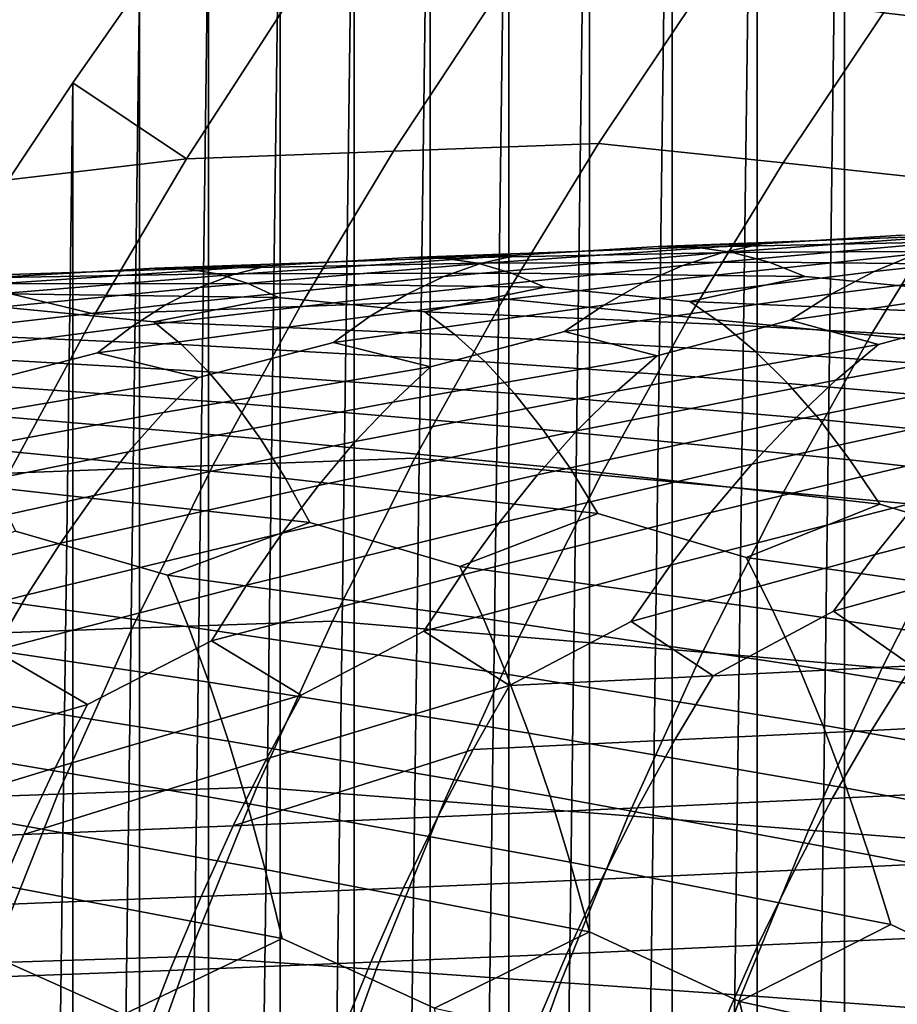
# Model space of a CAD drawing. Header units: metres. Extents: x -166 to 33, y -71 to 34.
# Tile 161 of 256: x -20.56 to -15.98, y 8.16 to 13.3. Entities that reach past the tile are written whole.
import ezdxf

# ---------------------------------------------------------------- set-up
doc = ezdxf.new("R2010")
doc.units = ezdxf.units.M
doc.layers.add('solid_12208131', color=7, linetype='CONTINUOUS')

msp = doc.modelspace()

# ---------------------------------------------------------------- linework, layer by layer
at = {"layer": 'solid_12208131'}
for points in [[(-16.252983, -17.517954, -0.2), (-15.786295, 17.914061, -0.2), (-15.308146, 18.299227, -0.2), (-15.786295, -17.914061, -0.2)], [(-16.252983, -17.517954, -0.2), (-16.252985, 17.517954, -0.2), (-15.786295, 17.914061, -0.2)], [(-16.708218, -17.110907, -0.2), (-16.708218, 17.110907, -0.2), (-16.252985, 17.517954, -0.2)], [(-16.252983, -17.517954, -0.2), (-16.708218, -17.110907, -0.2), (-16.252985, 17.517954, -0.2)], [(-17.152037, -16.6929, -0.2), (-17.152039, 16.6929, -0.2), (-16.708218, 17.110907, -0.2)], [(-16.708218, -17.110907, -0.2), (-17.152037, -16.6929, -0.2), (-16.708218, 17.110907, -0.2)], [(-17.584381, -16.264038, -0.2), (-17.584381, 16.264038, -0.2), (-17.152039, 16.6929, -0.2)], [(-17.152037, -16.6929, -0.2), (-17.584381, -16.264038, -0.2), (-17.152039, 16.6929, -0.2)], [(-18.005161, -15.824446, -0.2), (-18.005161, 15.824446, -0.2), (-17.584381, 16.264038, -0.2)], [(-17.584381, -16.264038, -0.2), (-18.005161, -15.824446, -0.2), (-17.584381, 16.264038, -0.2)], [(-18.414417, -15.374166, -0.2), (-18.414417, 15.374166, -0.2), (-18.005161, 15.824446, -0.2)], [(-18.005161, -15.824446, -0.2), (-18.414417, -15.374166, -0.2), (-18.005161, 15.824446, -0.2)], [(-18.81221, -14.913168, -0.2), (-18.81221, 14.913168, -0.2), (-18.414417, 15.374166, -0.2)], [(-18.414417, -15.374166, -0.2), (-18.81221, -14.913168, -0.2), (-18.414417, 15.374166, -0.2)], [(-19.198009, -14.442062, -0.2), (-19.198009, 14.442062, -0.2), (-18.81221, 14.913168, -0.2)], [(-18.81221, -14.913168, -0.2), (-19.198009, -14.442062, -0.2), (-18.81221, 14.913168, -0.2)], [(-19.571693, -13.961003, -0.2), (-19.571693, 13.961003, -0.2), (-19.198009, 14.442062, -0.2)], [(-19.198009, -14.442062, -0.2), (-19.571693, -13.961003, -0.2), (-19.198009, 14.442062, -0.2)], [(-15.105886, 13.229191, 18.396227), (-14.554609, 13.983837, 18.285257), (-15.493786, 14.097508, 14.399), (-16.049122, 13.336728, 14.512953)], [(-19.932634, -13.470787, -0.2), (-19.932634, 13.470787, -0.2), (-19.571693, 13.961003, -0.2)], [(-19.571693, -13.961003, -0.2), (-19.932634, -13.470787, -0.2), (-19.571693, 13.961003, -0.2)], [(-19.686092, 12.574241, 2.954358), (-19.174671, 13.364675, 2.845755), (-19.932634, 13.470787, -0.2), (-20.280628, 12.971741, -0.2)], [(-20.280628, -12.971741, -0.2), (-20.280628, 12.971741, -0.2), (-19.932634, 13.470787, -0.2)], [(-19.932634, -13.470787, -0.2), (-20.280628, -12.971741, -0.2), (-19.932634, 13.470787, -0.2)], [(-17.008926, 13.444827, 10.620031), (-18.085903, 13.405261, 6.738358), (-18.605642, 12.615083, 6.847886), (-17.537111, 12.655036, 10.730077)], [(-16.573389, 12.553286, 14.62053), (-16.049122, 13.336728, 14.512953), (-17.008926, 13.444827, 10.620031), (-17.537111, 12.655036, 10.730077)], [(-18.085903, 13.405261, 6.738358), (-19.174671, 13.364675, 2.845755), (-19.686092, 12.574241, 2.954358), (-18.605642, 12.615083, 6.847886)], [(-15.626321, 12.452065, 18.500988), (-15.105886, 13.229191, 18.396227), (-16.049122, 13.336728, 14.512953), (-16.573389, 12.553286, 14.62053)], [(-19.686092, 12.574241, 2.954358), (-20.280628, 12.971741, -0.2), (-20.615294, 12.464385, -0.2)], [(-20.615294, -12.464385, -0.2), (-20.615294, 12.464385, -0.2), (-20.280628, 12.971741, -0.2)], [(-20.280628, -12.971741, -0.2), (-20.615294, -12.464385, -0.2), (-20.280628, 12.971741, -0.2)], [(-17.537111, 12.655036, 10.730077), (-18.605642, 12.615083, 6.847886), (-19.093596, 11.804031, 6.950714), (-18.033102, 11.843767, 10.833414)], [(-17.065697, 11.74854, 14.72155), (-16.573389, 12.553286, 14.62053), (-17.537111, 12.655036, 10.730077), (-18.033102, 11.843767, 10.833414)], [(-18.605642, 12.615083, 6.847886), (-19.686092, 12.574241, 2.954358), (-20.166136, 11.763526, 3.056298), (-19.093596, 11.804031, 6.950714)], [(-20.166136, 11.763526, 3.056298), (-19.686092, 12.574241, 2.954358), (-20.615294, 12.464385, -0.2), (-20.936022, 11.94983, -0.2)], [(-16.11503, 11.653808, 18.599365), (-15.626321, 12.452065, 18.500988), (-16.573389, 12.553286, 14.62053), (-17.065697, 11.74854, 14.72155)], [(-15.183354, 11.55928, 22.467661), (-14.698178, 12.351063, 22.372248), (-15.626321, 12.452065, 18.500988), (-16.11503, 11.653808, 18.599365)], [(-15.436565, 12.191671, 235.8125), (-15.656735, 12.147006, 235.40065), (-17.096546, 12.018438, 236.105743), (-16.890123, 12.086606, 236.519836)], [(-15.95464, 12.176531, 236.89325), (-15.436565, 12.191671, 235.8125), (-16.890123, 12.086606, 236.519836), (-16.684271, 12.131081, 236.936554)], [(-14.451765, 12.209015, 234.24649), (-14.686249, 12.140201, 233.842331), (-16.097925, 11.98641, 234.585571), (-15.877347, 12.078526, 234.991409)], [(-16.684271, 12.131081, 236.936554), (-16.890123, 12.086606, 236.519836), (-18.343784, 11.960092, 237.183823), (-18.151875, 12.027974, 237.602539)], [(-17.225468, 12.117291, 237.993668), (-16.684271, 12.131081, 236.936554), (-18.151875, 12.027974, 237.602539), (-17.960672, 12.072281, 238.023911)], [(-15.656735, 12.147006, 235.40065), (-15.877347, 12.078526, 234.991409), (-17.303095, 11.926751, 235.695068), (-17.096546, 12.018438, 236.105743)], [(-15.744973, 12.173089, 237.310669), (-15.95464, 12.176531, 236.89325), (-16.684271, 12.131081, 236.936554), (-17.225468, 12.117291, 237.993668)], [(-15.537061, 12.145587, 237.728287), (-15.744973, 12.173089, 237.310669), (-17.225468, 12.117291, 237.993668), (-17.030396, 12.113909, 238.415817)], [(-15.331339, 12.094253, 238.145309), (-15.537061, 12.145587, 237.728287), (-17.030396, 12.113909, 238.415817), (-16.837126, 12.086584, 238.83815)], [(-14.686249, 12.140201, 233.842331), (-14.920546, 12.047627, 233.441513), (-16.31798, 11.870832, 234.183868), (-16.097925, 11.98641, 234.585571)], [(-16.890123, 12.086606, 236.519836), (-17.096546, 12.018438, 236.105743), (-18.535982, 11.868807, 236.768555), (-18.343784, 11.960092, 237.183823)], [(-17.030396, 12.113909, 238.415817), (-17.225468, 12.117291, 237.993668), (-17.960672, 12.072281, 238.023911), (-18.524931, 12.059929, 239.056747)], [(-16.837126, 12.086584, 238.83815), (-17.030396, 12.113909, 238.415817), (-18.524931, 12.059929, 239.056747), (-18.344805, 12.056622, 239.483398)], [(-16.646072, 12.035543, 239.259872), (-16.837126, 12.086584, 238.83815), (-18.344805, 12.056622, 239.483398), (-18.16654, 12.029486, 239.910202)], [(-15.877347, 12.078526, 234.991409), (-16.097925, 11.98641, 234.585571), (-17.5093, 11.811723, 235.288589), (-17.303095, 11.926751, 235.695068)], [(-15.127903, 12.01934, 238.560684), (-15.331339, 12.094253, 238.145309), (-16.837126, 12.086584, 238.83815), (-16.646072, 12.035543, 239.259872)], [(-18.344805, 12.056622, 239.483398), (-18.524931, 12.059929, 239.056747), (-19.265703, 12.015429, 239.073029), (-19.852991, 12.004601, 240.081009)], [(-18.16654, 12.029486, 239.910202), (-18.344805, 12.056622, 239.483398), (-19.852991, 12.004601, 240.081009), (-19.688198, 12.001384, 240.511887)], [(-18.151875, 12.027974, 237.602539), (-18.343784, 11.960092, 237.183823), (-19.79645, 11.812729, 237.804504), (-19.618944, 11.903644, 238.224152)], [(-17.990517, 11.978746, 240.336395), (-18.16654, 12.029486, 239.910202), (-19.688198, 12.001384, 240.511887), (-19.525328, 11.974449, 240.942947)], [(-17.960672, 12.072281, 238.023911), (-18.151875, 12.027974, 237.602539), (-19.618944, 11.903644, 238.224152), (-19.441896, 11.971268, 238.647263)], [(-18.524931, 12.059929, 239.056747), (-17.960672, 12.072281, 238.023911), (-19.441896, 11.971268, 238.647263), (-19.265703, 12.015429, 239.073029)], [(-16.457287, 11.961039, 239.679916), (-16.646072, 12.035543, 239.259872), (-18.16654, 12.029486, 239.910202), (-17.990517, 11.978746, 240.336395)], [(-15.70755, 11.887152, 239.633865), (-15.127903, 12.01934, 238.560684), (-16.646072, 12.035543, 239.259872), (-16.457287, 11.961039, 239.679916)], [(-14.920546, 12.047627, 233.441513), (-15.154142, 11.931471, 233.0448), (-16.537004, 11.731972, 233.787094), (-16.31798, 11.870832, 234.183868)], [(-19.688198, 12.001384, 240.511887), (-19.852991, 12.004601, 240.081009), (-20.599283, 11.960685, 240.082413), (-21.209612, 11.951462, 241.064926)], [(-19.525328, 11.974449, 240.942947), (-19.688198, 12.001384, 240.511887), (-21.209612, 11.951462, 241.064926), (-21.060562, 11.948353, 241.499817)], [(-19.364733, 11.924021, 241.373367), (-19.525328, 11.974449, 240.942947), (-21.060562, 11.948353, 241.499817), (-20.913498, 11.921632, 241.93486)], [(-19.265703, 12.015429, 239.073029), (-19.441896, 11.971268, 238.647263), (-20.921879, 11.849249, 239.22522), (-20.760077, 11.916644, 239.652481)], [(-19.852991, 12.004601, 240.081009), (-19.265703, 12.015429, 239.073029), (-20.760077, 11.916644, 239.652481), (-20.599283, 11.960685, 240.082413)], [(-17.816748, 11.904655, 240.76088), (-17.990517, 11.978746, 240.336395), (-19.525328, 11.974449, 240.942947), (-19.364733, 11.924021, 241.373367)], [(-17.096546, 12.018438, 236.105743), (-17.303095, 11.926751, 235.695068), (-18.728025, 11.754295, 236.357513), (-18.535982, 11.868807, 236.768555)], [(-17.060463, 11.83083, 240.728546), (-16.457287, 11.961039, 239.679916), (-17.990517, 11.978746, 240.336395), (-17.816748, 11.904655, 240.76088)], [(-16.097925, 11.98641, 234.585571), (-16.31798, 11.870832, 234.183868), (-17.714684, 11.673529, 234.887085), (-17.5093, 11.811723, 235.288589)], [(-20.613958, 10.93382, 3.151396), (-20.166136, 11.763526, 3.056298), (-20.936022, 11.94983, -0.2), (-21.242388, 11.42879, -0.2)], [(-19.441896, 11.971268, 238.647263), (-19.618944, 11.903644, 238.224152), (-21.084318, 11.758674, 238.801453), (-20.921879, 11.849249, 239.22522)], [(-19.206387, 11.850345, 241.802063), (-19.364733, 11.924021, 241.373367), (-20.913498, 11.921632, 241.93486), (-20.76874, 11.871521, 242.369232)], [(-18.343784, 11.960092, 237.183823), (-18.535982, 11.868807, 236.768555), (-19.973997, 11.698701, 237.389145), (-19.79645, 11.812729, 237.804504)], [(-18.44351, 11.776487, 241.784332), (-17.816748, 11.904655, 240.76088), (-19.364733, 11.924021, 241.373367), (-19.206387, 11.850345, 241.802063)], [(-17.303095, 11.926751, 235.695068), (-17.5093, 11.811723, 235.288589), (-18.919458, 11.616734, 235.951492), (-18.728025, 11.754295, 236.357513)], [(-15.518513, 11.766153, 240.046432), (-15.70755, 11.887152, 239.633865), (-16.457287, 11.961039, 239.679916), (-17.060463, 11.83083, 240.728546)], [(-15.154142, 11.931471, 233.0448), (-15.386506, 11.791912, 232.652954), (-16.074759, 11.605004, 232.728333), (-16.537004, 11.731972, 233.787094)], [(-19.618944, 11.903644, 238.224152), (-19.79645, 11.812729, 237.804504), (-21.247005, 11.645094, 238.381989), (-21.084318, 11.758674, 238.801453)], [(-16.886084, 11.710457, 241.145538), (-17.060463, 11.83083, 240.728546), (-17.816748, 11.904655, 240.76088), (-18.44351, 11.776487, 241.784332)], [(-19.856796, 11.72428, 242.799713), (-19.206387, 11.850345, 241.802063), (-20.76874, 11.871521, 242.369232), (-20.626213, 11.798265, 242.801865)], [(-18.535982, 11.868807, 236.768555), (-18.728025, 11.754295, 236.357513), (-20.151157, 11.561735, 236.978836), (-19.973997, 11.698701, 237.389145)], [(-18.284178, 11.656738, 242.205521), (-18.44351, 11.776487, 241.784332), (-19.206387, 11.850345, 241.802063), (-19.856796, 11.72428, 242.799713)], [(-18.033102, 11.843767, 10.833414), (-19.093596, 11.804031, 6.950714), (-19.548895, 10.973436, 7.046661), (-18.496, 11.012392, 10.929856)], [(-17.52516, 10.923848, 14.81583), (-17.065697, 11.74854, 14.72155), (-18.033102, 11.843767, 10.833414), (-18.496, 11.012392, 10.929856)], [(-16.31798, 11.870832, 234.183868), (-16.537004, 11.731972, 233.787094), (-17.23064, 11.54608, 233.851196), (-17.714684, 11.673529, 234.887085)], [(-15.332973, 11.622343, 240.454987), (-15.518513, 11.766153, 240.046432), (-17.060463, 11.83083, 240.728546), (-16.886084, 11.710457, 241.145538)], [(-19.79645, 11.812729, 237.804504), (-19.973997, 11.698701, 237.389145), (-21.409538, 11.508683, 237.967621), (-21.247005, 11.645094, 238.381989)], [(-19.712914, 11.605148, 243.224869), (-19.856796, 11.72428, 242.799713), (-20.626213, 11.798265, 242.801865), (-21.300081, 11.67436, 243.77298)], [(-19.093596, 11.804031, 6.950714), (-20.166136, 11.763526, 3.056298), (-20.613958, 10.93382, 3.151396), (-19.548895, 10.973436, 7.046661)], [(-17.5093, 11.811723, 235.288589), (-17.714684, 11.673529, 234.887085), (-18.413725, 11.488698, 234.939072), (-18.919458, 11.616734, 235.951492)], [(-16.715103, 11.567382, 241.558487), (-16.886084, 11.710457, 241.145538), (-18.44351, 11.776487, 241.784332), (-18.284178, 11.656738, 242.205521)], [(-15.386506, 11.791912, 232.652954), (-14.946172, 11.665323, 231.57193), (-16.298218, 11.419544, 232.346832), (-16.074759, 11.605004, 232.728333)], [(-18.728025, 11.754295, 236.357513), (-18.919458, 11.616734, 235.951492), (-19.623896, 11.43301, 235.990494), (-20.151157, 11.561735, 236.978836)], [(-18.128149, 11.514388, 242.622635), (-18.284178, 11.656738, 242.205521), (-19.856796, 11.72428, 242.799713), (-19.712914, 11.605148, 243.224869)], [(-16.571135, 10.835766, 18.691175), (-16.11503, 11.653808, 18.599365), (-17.065697, 11.74854, 14.72155), (-17.52516, 10.923848, 14.81583)], [(-16.537004, 11.731972, 233.787094), (-16.074759, 11.605004, 232.728333), (-17.441048, 11.361547, 233.464935), (-17.23064, 11.54608, 233.851196)], [(-19.973997, 11.698701, 237.389145), (-20.151157, 11.561735, 236.978836), (-20.86091, 11.379167, 237.003967), (-21.409538, 11.508683, 237.967621)], [(-19.572235, 11.463513, 243.645889), (-19.712914, 11.605148, 243.224869), (-21.300081, 11.67436, 243.77298), (-21.171967, 11.555839, 244.201782)], [(-17.714684, 11.673529, 234.887085), (-17.23064, 11.54608, 233.851196), (-18.610785, 11.305055, 234.548264), (-18.413725, 11.488698, 234.939072)], [(-15.151196, 11.45596, 240.858673), (-15.332973, 11.622343, 240.454987), (-16.886084, 11.710457, 241.145538), (-16.715103, 11.567382, 241.558487)], [(-18.919458, 11.616734, 235.951492), (-18.413725, 11.488698, 234.939072), (-19.807306, 11.250216, 235.595352), (-19.623896, 11.43301, 235.990494)], [(-16.547756, 11.401838, 241.966492), (-16.715103, 11.567382, 241.558487), (-18.284178, 11.656738, 242.205521), (-18.128149, 11.514388, 242.622635)], [(-15.63616, 10.747873, 22.556707), (-15.183354, 11.55928, 22.467661), (-16.11503, 11.653808, 18.599365), (-16.571135, 10.835766, 18.691175)], [(-14.946172, 11.665323, 231.57193), (-15.182398, 11.478899, 231.195374), (-16.519049, 11.211283, 231.97258), (-16.298218, 11.419544, 232.346832)], [(-17.975626, 11.349671, 243.034744), (-18.128149, 11.514388, 242.622635), (-19.712914, 11.605148, 243.224869), (-19.572235, 11.463513, 243.645889)], [(-16.074759, 11.605004, 232.728333), (-16.298218, 11.419544, 232.346832), (-17.649105, 11.15433, 233.086014), (-17.441048, 11.361547, 233.464935)], [(-14.973063, 11.267252, 241.256287), (-15.151196, 11.45596, 240.858673), (-16.715103, 11.567382, 241.558487), (-16.547756, 11.401838, 241.966492)], [(-19.434921, 11.299607, 244.061844), (-19.572235, 11.463513, 243.645889), (-21.171967, 11.555839, 244.201782), (-21.04694, 11.414907, 244.626358)], [(-20.151157, 11.561735, 236.978836), (-19.623896, 11.43301, 235.990494), (-21.030352, 11.197176, 236.604721), (-20.86091, 11.379167, 237.003967)], [(-17.23064, 11.54608, 233.851196), (-17.441048, 11.361547, 233.464935), (-18.805784, 11.098844, 234.164871), (-18.610785, 11.305055, 234.548264)], [(-16.383877, 11.214073, 242.368378), (-16.547756, 11.401838, 241.966492), (-18.128149, 11.514388, 242.622635), (-17.975626, 11.349671, 243.034744)], [(-18.413725, 11.488698, 234.939072), (-18.610785, 11.305055, 234.548264), (-19.988953, 11.044965, 235.207703), (-19.807306, 11.250216, 235.595352)], [(-17.826389, 11.162832, 243.440674), (-17.975626, 11.349671, 243.034744), (-19.572235, 11.463513, 243.645889), (-19.434921, 11.299607, 244.061844)], [(-15.182398, 11.478899, 231.195374), (-15.41572, 11.269555, 230.825974), (-16.736715, 10.980647, 231.606216), (-16.519049, 11.211283, 231.97258)], [(-19.623896, 11.43301, 235.990494), (-19.807306, 11.250216, 235.595352), (-21.198338, 10.992839, 236.213028), (-21.030352, 11.197176, 236.604721)], [(-19.300707, 11.113674, 244.471558), (-19.434921, 11.299607, 244.061844), (-21.04694, 11.414907, 244.626358), (-20.925123, 11.251797, 245.045837)], [(-16.298218, 11.419544, 232.346832), (-16.519049, 11.211283, 231.97258), (-17.854303, 10.924855, 232.715088), (-17.649105, 11.15433, 233.086014)], [(-17.441048, 11.361547, 233.464935), (-17.649105, 11.15433, 233.086014), (-18.998232, 10.870486, 233.789551), (-18.805784, 11.098844, 234.164871)], [(-14.799344, 11.056443, 241.647385), (-14.973063, 11.267252, 241.256287), (-16.547756, 11.401838, 241.966492), (-16.383877, 11.214073, 242.368378)], [(-16.22422, 11.004312, 242.763657), (-16.383877, 11.214073, 242.368378), (-17.975626, 11.349671, 243.034744), (-17.826389, 11.162832, 243.440674)], [(-18.610785, 11.305055, 234.548264), (-18.805784, 11.098844, 234.164871), (-20.168365, 10.817679, 234.828201), (-19.988953, 11.044965, 235.207703)], [(-17.681183, 10.954094, 243.839935), (-17.826389, 11.162832, 243.440674), (-19.434921, 11.299607, 244.061844), (-19.300707, 11.113674, 244.471558)], [(-15.41572, 11.269555, 230.825974), (-15.645586, 11.03772, 230.464371), (-16.950724, 10.728209, 231.248367), (-16.736715, 10.980647, 231.606216)], [(-19.807306, 11.250216, 235.595352), (-19.988953, 11.044965, 235.207703), (-21.364418, 10.766576, 235.829559), (-21.198338, 10.992839, 236.213028)], [(-19.170317, 10.905934, 244.874542), (-19.300707, 11.113674, 244.471558), (-20.925123, 11.251797, 245.045837), (-20.806198, 11.066747, 245.458984)], [(-16.519049, 11.211283, 231.97258), (-16.736715, 10.980647, 231.606216), (-18.056162, 10.673691, 232.352768), (-17.854303, 10.924855, 232.715088)], [(-14.63034, 10.823981, 242.031219), (-14.799344, 11.056443, 241.647385), (-16.383877, 11.214073, 242.368378), (-16.22422, 11.004312, 242.763657)], [(-17.649105, 11.15433, 233.086014), (-17.854303, 10.924855, 232.715088), (-19.187668, 10.620549, 233.422943), (-18.998232, 10.870486, 233.789551)], [(-16.069057, 10.772995, 243.151596), (-16.22422, 11.004312, 242.763657), (-17.826389, 11.162832, 243.440674), (-17.681183, 10.954094, 243.839935)], [(-17.540249, 10.723896, 244.231766), (-17.681183, 10.954094, 243.839935), (-19.300707, 11.113674, 244.471558), (-19.170317, 10.905934, 244.874542)], [(-19.043961, 10.676826, 245.269989), (-19.170317, 10.905934, 244.874542), (-20.806198, 11.066747, 245.458984), (-20.690876, 10.859979, 245.865326)], [(-18.805784, 11.098844, 234.164871), (-18.998232, 10.870486, 233.789551), (-20.345104, 10.568922, 234.457504), (-20.168365, 10.817679, 234.828201)], [(-14.581034, 11.095934, 229.29097), (-14.81856, 10.840832, 228.942581), (-16.092867, 10.508882, 229.766968), (-15.87148, 10.783969, 230.111176)], [(-19.988953, 11.044965, 235.207703), (-20.168365, 10.817679, 234.828201), (-21.528172, 10.518947, 235.454987), (-21.364418, 10.766576, 235.829559)], [(-18.496, 11.012392, 10.929856), (-19.548895, 10.973436, 7.046661), (-19.970673, 10.124627, 7.135545), (-18.924911, 10.162278, 11.019218)], [(-17.95089, 10.080569, 14.903188), (-17.52516, 10.923848, 14.81583), (-18.496, 11.012392, 10.929856), (-18.924911, 10.162278, 11.019218)], [(-15.645586, 11.03772, 230.464371), (-15.87148, 10.783969, 230.111176), (-17.160553, 10.454546, 230.899628), (-16.950724, 10.728209, 231.248367)], [(-15.304104, 10.541419, 243.063644), (-14.63034, 10.823981, 242.031219), (-16.22422, 11.004312, 242.763657), (-16.069057, 10.772995, 243.151596)], [(-19.548895, 10.973436, 7.046661), (-20.613958, 10.93382, 3.151396), (-21.028719, 10.086411, 3.239472), (-19.970673, 10.124627, 7.135545)], [(-16.736715, 10.980647, 231.606216), (-16.950724, 10.728209, 231.248367), (-18.254179, 10.401409, 231.999649), (-18.056162, 10.673691, 232.352768)], [(-16.76594, 10.493037, 244.157898), (-16.069057, 10.772995, 243.151596), (-17.681183, 10.954094, 243.839935), (-17.540249, 10.723896, 244.231766)], [(-17.854303, 10.924855, 232.715088), (-18.056162, 10.673691, 232.352768), (-19.37361, 10.349604, 233.065643), (-19.187668, 10.620549, 233.422943)], [(-18.260334, 10.446568, 245.211319), (-17.540249, 10.723896, 244.231766), (-19.170317, 10.905934, 244.874542), (-19.043961, 10.676826, 245.269989)], [(-16.993752, 9.999287, 18.776247), (-16.571135, 10.835766, 18.691175), (-17.52516, 10.923848, 14.81583), (-17.95089, 10.080569, 14.903188)], [(-19.786682, 10.402144, 246.221802), (-19.043961, 10.676826, 245.269989), (-20.690876, 10.859979, 245.865326), (-20.579332, 10.631928, 246.264053)], [(-18.998232, 10.870486, 233.789551), (-19.187668, 10.620549, 233.422943), (-20.5187, 10.299261, 234.096222), (-20.345104, 10.568922, 234.457504)], [(-20.168365, 10.817679, 234.828201), (-20.345104, 10.568922, 234.457504), (-21.68915, 10.250516, 235.089905), (-21.528172, 10.518947, 235.454987)], [(-16.055721, 9.91818, 22.639215), (-15.63616, 10.747873, 22.556707), (-16.571135, 10.835766, 18.691175), (-16.993752, 9.999287, 18.776247)], [(-14.81856, 10.840832, 228.942581), (-15.051254, 10.564281, 228.603058), (-16.30965, 10.213016, 229.432816), (-16.092867, 10.508882, 229.766968)], [(-15.87148, 10.783969, 230.111176), (-16.092867, 10.508882, 229.766968), (-17.366146, 10.160213, 230.56105), (-17.160553, 10.454546, 230.899628)], [(-15.152794, 10.268243, 243.432999), (-15.304104, 10.541419, 243.063644), (-16.069057, 10.772995, 243.151596), (-16.76594, 10.493037, 244.157898)], [(-15.139029, 9.836997, 26.492746), (-14.722484, 10.6599, 26.413071), (-15.63616, 10.747873, 22.556707), (-16.055721, 9.91818, 22.639215)], [(-16.950724, 10.728209, 231.248367), (-17.160553, 10.454546, 230.899628), (-18.448334, 10.108565, 231.65683), (-18.254179, 10.401409, 231.999649)], [(-16.628071, 10.221169, 244.531036), (-16.76594, 10.493037, 244.157898), (-17.540249, 10.723896, 244.231766), (-18.260334, 10.446568, 245.211319)], [(-18.136265, 10.175968, 245.587997), (-18.260334, 10.446568, 245.211319), (-19.043961, 10.676826, 245.269989), (-19.786682, 10.402144, 246.221802)], [(-18.056162, 10.673691, 232.352768), (-18.254179, 10.401409, 231.999649), (-19.55607, 10.0582, 232.71875), (-19.37361, 10.349604, 233.065643)], [(-19.676655, 10.132774, 246.6017), (-19.786682, 10.402144, 246.221802), (-20.579332, 10.631928, 246.264053), (-21.343876, 10.359906, 247.186966)], [(-19.187668, 10.620549, 233.422943), (-19.37361, 10.349604, 233.065643), (-20.689211, 10.009246, 233.745422), (-20.5187, 10.299261, 234.096222)], [(-20.345104, 10.568922, 234.457504), (-20.5187, 10.299261, 234.096222), (-21.847443, 9.961832, 234.735413), (-21.68915, 10.250516, 235.089905)], [(-15.051254, 10.564281, 228.603058), (-15.278991, 10.266844, 228.273483), (-15.900543, 9.928427, 228.413605), (-16.30965, 10.213016, 229.432816)], [(-16.092867, 10.508882, 229.766968), (-16.30965, 10.213016, 229.432816), (-16.937601, 9.876313, 229.563873), (-17.366146, 10.160213, 230.56105)], [(-15.005942, 9.975302, 243.792297), (-15.152794, 10.268243, 243.432999), (-16.76594, 10.493037, 244.157898), (-16.628071, 10.221169, 244.531036)], [(-17.160553, 10.454546, 230.899628), (-17.366146, 10.160213, 230.56105), (-18.00054, 9.825248, 230.682236), (-18.448334, 10.108565, 231.65683)], [(-16.494326, 9.929622, 244.893997), (-16.628071, 10.221169, 244.531036), (-18.260334, 10.446568, 245.211319), (-18.136265, 10.175968, 245.587997)], [(-18.015968, 9.885772, 245.954422), (-18.136265, 10.175968, 245.587997), (-19.786682, 10.402144, 246.221802), (-19.676655, 10.132774, 246.6017)], [(-18.254179, 10.401409, 231.999649), (-18.448334, 10.108565, 231.65683), (-19.089209, 9.775357, 231.767273), (-19.55607, 10.0582, 232.71875)], [(-19.570034, 9.843884, 246.971252), (-19.676655, 10.132774, 246.6017), (-21.343876, 10.359906, 247.186966), (-21.248039, 10.091722, 247.569687)], [(-19.37361, 10.349604, 233.065643), (-19.55607, 10.0582, 232.71875), (-20.203453, 9.726768, 232.817612), (-20.689211, 10.009246, 233.745422)], [(-20.5187, 10.299261, 234.096222), (-20.689211, 10.009246, 233.745422), (-21.343082, 9.679607, 233.831833), (-21.847443, 9.961832, 234.735413)], [(-16.365585, 9.618967, 245.246582), (-16.494326, 9.929622, 244.893997), (-18.136265, 10.175968, 245.587997), (-18.015968, 9.885772, 245.954422)], [(-16.30965, 10.213016, 229.432816), (-15.900543, 9.928427, 228.413605), (-16.937601, 9.876313, 229.563873)], [(-14.864435, 9.663171, 244.141312), (-15.005942, 9.975302, 243.792297), (-16.628071, 10.221169, 244.531036), (-16.494326, 9.929622, 244.893997)], [(-19.970673, 10.124627, 7.135545), (-21.028719, 10.086411, 3.239472), (-21.409573, 9.222589, 3.320349), (-20.358061, 9.258932, 7.217181)], [(-18.924911, 10.162278, 11.019218), (-19.970673, 10.124627, 7.135545), (-20.358061, 9.258932, 7.217181), (-19.318943, 9.294795, 11.101313)], [(-17.900324, 9.576549, 246.310349), (-18.015968, 9.885772, 245.954422), (-19.676655, 10.132774, 246.6017), (-19.570034, 9.843884, 246.971252)], [(-18.341995, 9.220061, 14.983441), (-17.95089, 10.080569, 14.903188), (-18.924911, 10.162278, 11.019218), (-19.318943, 9.294795, 11.101313)], [(-17.366146, 10.160213, 230.56105), (-16.937601, 9.876313, 229.563873), (-18.00054, 9.825248, 230.682236)], [(-19.467693, 9.536041, 247.330215), (-19.570034, 9.843884, 246.971252), (-21.248039, 10.091722, 247.569687), (-21.15523, 9.804089, 247.941971)], [(-18.448334, 10.108565, 231.65683), (-18.00054, 9.825248, 230.682236), (-19.268951, 9.443843, 231.44458), (-19.089209, 9.775357, 231.767273)], [(-17.382, 9.145718, 18.854401), (-16.993752, 9.999287, 18.776247), (-17.95089, 10.080569, 14.903188), (-18.341995, 9.220061, 14.983441)], [(-19.55607, 10.0582, 232.71875), (-19.089209, 9.775357, 231.767273), (-20.372124, 9.396882, 232.491135), (-20.203453, 9.726768, 232.817612)], [(-20.689211, 10.009246, 233.745422), (-20.203453, 9.726768, 232.817612), (-21.500439, 9.351292, 233.50174), (-21.343082, 9.679607, 233.831833)], [(-16.44116, 9.071533, 22.715015), (-16.055721, 9.91818, 22.639215), (-16.993752, 9.999287, 18.776247), (-17.382, 9.145718, 18.854401)], [(-15.900543, 9.928427, 228.413605), (-14.889521, 9.981462, 227.232819), (-15.111209, 9.642941, 226.926849), (-16.112083, 9.591722, 228.103226)], [(-16.937601, 9.876313, 229.563873), (-15.900543, 9.928427, 228.413605), (-16.112083, 9.591722, 228.103226), (-17.138771, 9.541385, 229.249237)], [(-14.728486, 9.332444, 244.479355), (-14.864435, 9.663171, 244.141312), (-16.494326, 9.929622, 244.893997), (-16.365585, 9.618967, 245.246582)], [(-18.00054, 9.825248, 230.682236), (-16.937601, 9.876313, 229.563873), (-17.138771, 9.541385, 229.249237), (-18.191114, 9.492051, 230.363495)], [(-16.242035, 9.289799, 245.588074), (-16.365585, 9.618967, 245.246582), (-18.015968, 9.885772, 245.954422), (-17.900324, 9.576549, 246.310349)], [(-15.521699, 8.997281, 26.565941), (-15.139029, 9.836997, 26.492746), (-16.055721, 9.91818, 22.639215), (-16.44116, 9.071533, 22.715015)], [(-17.789486, 9.248888, 246.65506), (-17.900324, 9.576549, 246.310349), (-19.570034, 9.843884, 246.971252), (-19.467693, 9.536041, 247.330215)], [(-18.00054, 9.825248, 230.682236), (-18.191114, 9.492051, 230.363495), (-19.443113, 9.093564, 231.133698), (-19.268951, 9.443843, 231.44458)], [(-19.369761, 9.209833, 247.677841), (-19.467693, 9.536041, 247.330215), (-21.15523, 9.804089, 247.941971), (-21.066319, 9.497572, 248.303558)], [(-19.089209, 9.775357, 231.767273), (-19.268951, 9.443843, 231.44458), (-20.535643, 9.048328, 232.176605), (-20.372124, 9.396882, 232.491135)], [(-20.203453, 9.726768, 232.817612), (-20.372124, 9.396882, 232.491135), (-21.65308, 9.004402, 233.183731), (-21.500439, 9.351292, 233.50174)], [(-14.598303, 8.983717, 244.805695), (-14.728486, 9.332444, 244.479355), (-16.365585, 9.618967, 245.246582), (-16.242035, 9.289799, 245.588074)], [(-16.112083, 9.591722, 228.103226), (-15.111209, 9.642941, 226.926849), (-15.325698, 9.28526, 226.632065), (-16.316813, 9.235958, 227.80423)], [(-16.123854, 8.942708, 245.91774), (-16.242035, 9.289799, 245.588074), (-17.900324, 9.576549, 246.310349), (-17.789486, 9.248888, 246.65506)], [(-17.138771, 9.541385, 229.249237), (-16.112083, 9.591722, 228.103226), (-16.316813, 9.235958, 227.80423), (-17.333532, 9.187496, 228.946136)], [(-17.683601, 8.903378, 246.987823), (-17.789486, 9.248888, 246.65506), (-19.467693, 9.536041, 247.330215), (-19.369761, 9.209833, 247.677841)], [(-18.191114, 9.492051, 230.363495), (-17.138771, 9.541385, 229.249237), (-17.333532, 9.187496, 228.946136), (-18.375689, 9.139993, 230.056412)], [(-19.276352, 8.865843, 248.013397), (-19.369761, 9.209833, 247.677841), (-21.066319, 9.497572, 248.303558), (-20.9814, 9.172757, 248.653717)], [(-18.191114, 9.492051, 230.363495), (-18.375689, 9.139993, 230.056412), (-19.443113, 9.093564, 231.133698)], [(-19.268951, 9.443843, 231.44458), (-19.443113, 9.093564, 231.133698), (-20.535643, 9.048328, 232.176605)], [(-20.372124, 9.396882, 232.491135), (-20.535643, 9.048328, 232.176605), (-21.65308, 9.004402, 233.183731)], [(-20.358061, 9.258932, 7.217181), (-21.409573, 9.222589, 3.320349), (-21.75572, 8.343659, 3.393855), (-20.710215, 8.377689, 7.291391)], [(-19.318943, 9.294795, 11.101313), (-20.358061, 9.258932, 7.217181), (-20.710215, 8.377689, 7.291391), (-19.67721, 8.411317, 11.175956)], [(-18.697603, 8.343687, 15.056411), (-18.341995, 9.220061, 14.983441), (-19.318943, 9.294795, 11.101313), (-19.67721, 8.411317, 11.175956)], [(-16.316813, 9.235958, 227.80423), (-15.325698, 9.28526, 226.632065), (-15.53242, 8.909016, 226.349075), (-16.514185, 8.861727, 227.517166)], [(-14.474072, 8.617579, 245.119583), (-14.598303, 8.983717, 244.805695), (-16.242035, 9.289799, 245.588074), (-16.123854, 8.942708, 245.91774)], [(-17.582796, 8.540603, 247.307892), (-17.683601, 8.903378, 246.987823), (-19.369761, 9.209833, 247.677841), (-19.276352, 8.865843, 248.013397)], [(-17.735008, 8.27641, 18.925459), (-17.382, 9.145718, 18.854401), (-18.341995, 9.220061, 14.983441), (-18.697603, 8.343687, 15.056411)], [(-16.011198, 8.578282, 246.234833), (-16.123854, 8.942708, 245.91774), (-17.789486, 9.248888, 246.65506), (-17.683601, 8.903378, 246.987823)], [(-17.333532, 9.187496, 228.946136), (-16.316813, 9.235958, 227.80423), (-16.514185, 8.861727, 227.517166), (-17.521353, 8.815237, 228.655136)], [(-19.187561, 8.504656, 248.336121), (-19.276352, 8.865843, 248.013397), (-20.9814, 9.172757, 248.653717), (-20.900562, 8.830224, 248.991669)], [(-18.375689, 9.139993, 230.056412), (-17.333532, 9.187496, 228.946136), (-17.521353, 8.815237, 228.655136), (-18.553747, 8.769658, 229.761612)], [(-19.443113, 9.093564, 231.133698), (-18.375689, 9.139993, 230.056412), (-18.553747, 8.769658, 229.761612), (-19.611198, 8.725104, 230.835236)], [(-16.791616, 8.209277, 22.783934), (-16.44116, 9.071533, 22.715015), (-17.382, 9.145718, 18.854401), (-17.735008, 8.27641, 18.925459)], [(-21.65308, 9.004402, 233.183731), (-20.535643, 9.048328, 232.176605), (-20.693531, 8.681685, 231.874634), (-21.800549, 8.639516, 232.878418)], [(-20.535643, 9.048328, 232.176605), (-19.443113, 9.093564, 231.133698), (-19.611198, 8.725104, 230.835236), (-20.693531, 8.681685, 231.874634)], [(-15.869637, 8.142082, 26.632494), (-15.521699, 8.997281, 26.565941), (-16.44116, 9.071533, 22.715015), (-16.791616, 8.209277, 22.783934)], [(-15.242483, 8.212874, 246.068802), (-14.474072, 8.617579, 245.119583), (-16.123854, 8.942708, 245.91774), (-16.011198, 8.578282, 246.234833)], [(-16.80076, 8.176468, 247.156189), (-16.011198, 8.578282, 246.234833), (-17.683601, 8.903378, 246.987823), (-17.582796, 8.540603, 247.307892)], [(-16.514185, 8.861727, 227.517166), (-15.53242, 8.909016, 226.349075), (-15.731386, 8.514806, 226.079132), (-16.704248, 8.469623, 227.243317)], [(-18.392641, 8.141658, 248.200256), (-17.582796, 8.540603, 247.307892), (-19.276352, 8.865843, 248.013397), (-19.187561, 8.504656, 248.336121)], [(-17.521353, 8.815237, 228.655136), (-16.514185, 8.861727, 227.517166), (-16.704248, 8.469623, 227.243317), (-17.702322, 8.425198, 228.377518)], [(-20.016476, 8.10855, 249.198151), (-19.187561, 8.504656, 248.336121), (-20.900562, 8.830224, 248.991669), (-20.82387, 8.470554, 249.316696)], [(-18.553747, 8.769658, 229.761612), (-17.521353, 8.815237, 228.655136), (-17.702322, 8.425198, 228.377518), (-18.725428, 8.381638, 229.480347)], [(-19.611198, 8.725104, 230.835236), (-18.553747, 8.769658, 229.761612), (-18.725428, 8.381638, 229.480347), (-19.773384, 8.339048, 230.550461)], [(-20.693531, 8.681685, 231.874634), (-19.611198, 8.725104, 230.835236), (-19.773384, 8.339048, 230.550461), (-20.846012, 8.297537, 231.586487)], [(-16.704779, 7.780406, 247.447067), (-16.80076, 8.176468, 247.156189), (-17.582796, 8.540603, 247.307892), (-18.392641, 8.141658, 248.200256)], [(-15.135814, 7.815011, 246.356873), (-15.242483, 8.212874, 246.068802), (-16.011198, 8.578282, 246.234833), (-16.80076, 8.176468, 247.156189)], [(-18.307516, 7.747325, 248.493668), (-18.392641, 8.141658, 248.200256), (-19.187561, 8.504656, 248.336121), (-20.016476, 8.10855, 249.198151)], [(-16.704248, 8.469623, 227.243317), (-15.731386, 8.514806, 226.079132), (-15.92169, 8.103472, 225.822098), (-16.886093, 8.060485, 226.98259)], [(-19.942305, 7.715873, 249.493774), (-20.016476, 8.10855, 249.198151), (-20.82387, 8.470554, 249.316696), (-21.670399, 8.077245, 250.147202)], [(-17.702322, 8.425198, 228.377518), (-16.704248, 8.469623, 227.243317), (-16.886093, 8.060485, 226.98259), (-17.875525, 8.018213, 228.11319)], [(-19.67721, 8.411317, 11.175956), (-20.710215, 8.377689, 7.291391), (-21.026596, 7.482364, 7.358064), (-19.999111, 7.513332, 11.243022)], [(-19.017115, 7.452923, 15.121973), (-18.697603, 8.343687, 15.056411), (-19.67721, 8.411317, 11.175956), (-19.999111, 7.513332, 11.243022)], [(-19.773384, 8.339048, 230.550461), (-18.725428, 8.381638, 229.480347), (-18.889801, 7.976758, 229.21254), (-19.928736, 7.936221, 230.279312)], [(-18.725428, 8.381638, 229.480347), (-17.702322, 8.425198, 228.377518), (-17.875525, 8.018213, 228.11319), (-18.889801, 7.976758, 229.21254)], [(-20.846012, 8.297537, 231.586487), (-19.773384, 8.339048, 230.550461), (-19.928736, 7.936221, 230.279312), (-20.992142, 7.896703, 231.312119)], [(-18.052183, 7.392828, 18.989305), (-17.735008, 8.27641, 18.925459), (-18.697603, 8.343687, 15.056411), (-19.017115, 7.452923, 15.121973)], [(-17.106499, 7.332863, 22.845858), (-16.791616, 8.209277, 22.783934), (-17.735008, 8.27641, 18.925459), (-18.052183, 7.392828, 18.989305)], [(-16.182255, 7.272842, 26.692289), (-15.869637, 8.142082, 26.632494), (-16.791616, 8.209277, 22.783934), (-17.106499, 7.332863, 22.845858)], [(-15.03522, 7.402037, 246.630646), (-15.135814, 7.815011, 246.356873), (-16.80076, 8.176468, 247.156189), (-16.704779, 7.780406, 247.447067)]]:
    msp.add_3dface(points, dxfattribs=at)

doc.saveas('drawing.dxf')
